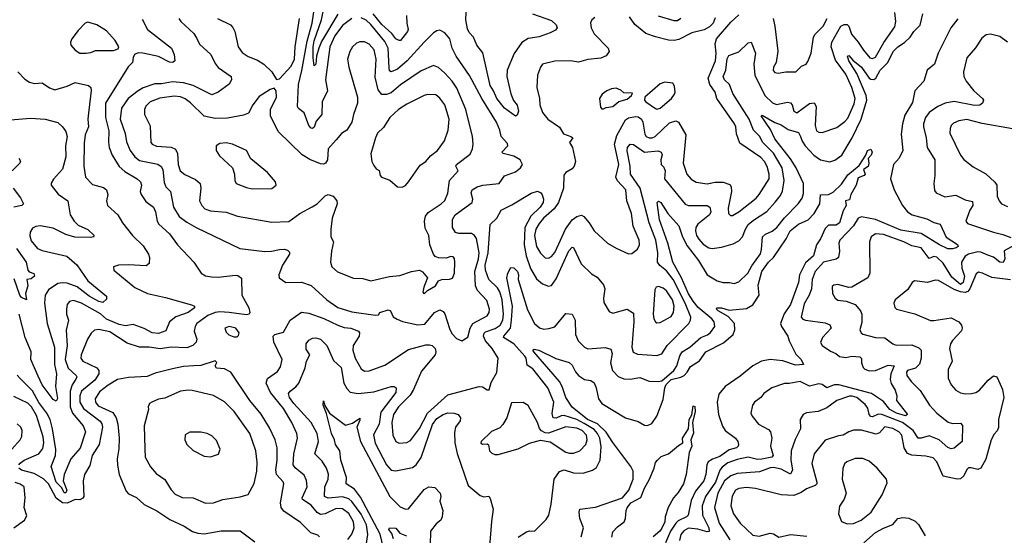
# Model space of a CAD drawing. Extents: x 1493970 to 1595317, y 729910 to 844791.
# Tile 86 of 256: x 1565783 to 1572044, y 771898 to 775177. Entities that reach past the tile are written whole.
import ezdxf

# ---------------------------------------------------------------- set-up
doc = ezdxf.new("R2010")
doc.units = 0

msp = doc.modelspace()

# ---------------------------------------------------------------- linework, layer by layer
at = {"layer": '0CON10XD'}
for points in [[(1567895, 775185.3), (1567835, 775139.6), (1567787.1, 775075), (1567754.4, 775005), (1567728.1, 774795), (1567739.5, 774725), (1567706.1, 774655), (1567704.5, 774575), (1567667.6, 774532.4), (1567655, 774494.3), (1567645, 774484.5), (1567635, 774487.5), (1567620.8, 774505), (1567591.1, 774585), (1567555, 774612.9), (1567550, 774625), (1567554.8, 774765), (1567577.1, 774852.9), (1567610.1, 775039.9), (1567642.4, 775155), (1567662.2, 775285)], [(1567805, 775213), (1567701.6, 775038.4), (1567685.4, 774995), (1567669.2, 774945), (1567665, 774893.8), (1567655, 774882.5), (1567648.2, 774935), (1567649, 775005), (1567655, 775043.1), (1567701.6, 775175), (1567721.5, 775268.5)], [(1567869.4, 771870.6), (1567895.3, 771905), (1567908.6, 771945), (1567905, 771984.3), (1567875, 772037.1), (1567835, 772067), (1567795, 772069.2), (1567725.4, 772034.6), (1567695, 772030), (1567675, 772042.7), (1567635, 772088.9), (1567581.2, 772125), (1567579.2, 772135), (1567609.7, 772205), (1567607.1, 772247.1), (1567591.2, 772281.2), (1567535, 772327.5), (1567522.5, 772345), (1567525.8, 772415), (1567548.8, 772515), (1567545.4, 772545), (1567514, 772615), (1567460.9, 772705), (1567377.7, 772805), (1567350, 772865), (1567357.8, 772895), (1567421.4, 772938.6), (1567441.5, 772968.5), (1567451.2, 773015), (1567398.5, 773125), (1567394.3, 773165), (1567405, 773175.5), (1567459.7, 773190.3), (1567503.4, 773266.6), (1567575, 773317.9), (1567621.1, 773311.1), (1567716.1, 773276.1), (1567805, 773233.4), (1567845, 773220.3), (1567888.8, 773215), (1567936.6, 773196.6), (1567944.2, 773185), (1567942.2, 773165), (1567903.2, 773105), (1567900.7, 773075), (1567916.2, 773025), (1567955, 772956), (1567975, 772941.4), (1568005, 772944.4), (1568105, 772978.9), (1568255, 773079.3), (1568365, 773108.2), (1568388.9, 773108.9), (1568405, 773104.5), (1568424.5, 773085), (1568429.1, 773065), (1568423.9, 773045), (1568337.7, 772942.3), (1568287.7, 772825), (1568265, 772788.6), (1568191.6, 772715), (1568159, 772665), (1568149.5, 772615), (1568156.4, 772535), (1568174.4, 772495), (1568195, 772482.7), (1568245, 772487.9), (1568268.5, 772501.5), (1568325, 772577.9), (1568375.3, 772675), (1568505, 772790.9), (1568705, 772844), (1568725, 772842.5), (1568755, 772823.8), (1568768, 772822), (1568780.5, 772869.5), (1568817.1, 772932.9), (1568824.3, 773024.3), (1568786.9, 773085), (1568745.6, 773135), (1568732.8, 773165), (1568736.8, 773183.2), (1568745, 773191.2), (1568806.1, 773213.9), (1568837.1, 773235), (1568854, 773265), (1568858.6, 773305), (1568851.4, 773395), (1568836.7, 773446.7), (1568822, 773472), (1568765.2, 773525.2), (1568744.3, 773584.3), (1568743.4, 773615), (1568761, 773695), (1568774.2, 773875), (1568816, 773914), (1568845, 773966.4), (1568911.2, 773998.8), (1569035, 774074), (1569075, 774085.6), (1569095.6, 774075.6), (1569105, 774063.3), (1569113.1, 774035), (1569110.5, 774015), (1569093.2, 773985), (1569031.9, 773928.1), (1568995.5, 773855), (1568989.7, 773745), (1569002.9, 773675), (1569030.2, 773595), (1569068, 773528), (1569106.4, 773496.4), (1569145, 773481.9), (1569165, 773485.7), (1569195, 773528.6), (1569275, 773707.8), (1569295, 773729.4), (1569305, 773727.1), (1569354, 773624), (1569419.7, 773559.7), (1569455, 773539.2), (1569495, 773491.2), (1569504.4, 773464.4), (1569495.7, 773405), (1569497.9, 773377.9), (1569530.3, 773320.3), (1569555, 773310.6), (1569645, 773336.5), (1569685, 773310), (1569687.8, 773255), (1569675.3, 773095.3), (1569683.3, 773063.3), (1569710.9, 773049.1), (1569835, 773041.2), (1569865, 773051.5), (1569899.1, 773105), (1570036.9, 773245), (1570048.4, 773265), (1570050.3, 773285), (1570014.5, 773375), (1569937.3, 773525), (1569895, 773579.7), (1569853.8, 773613.8), (1569838.3, 773635), (1569839.8, 773695), (1569826.9, 773775), (1569785.2, 773885), (1569727.6, 774105), (1569667.5, 774195), (1569665.6, 774245), (1569646.4, 774343.6), (1569647.1, 774365), (1569665, 774385.8), (1569685, 774382.5), (1569755, 774333.6), (1569842.5, 774342.5), (1569861.4, 774335), (1569867.2, 774317.2), (1569859.6, 774285), (1569861.9, 774255), (1569878.5, 774238.5), (1569886.7, 774216.7), (1569883.2, 774165), (1570013.9, 774003.9), (1570035, 773994.7), (1570155, 773996.2), (1570171.9, 773985), (1570176.5, 773955), (1570168.2, 773935), (1570094, 773876), (1570082, 773855), (1570079.3, 773835), (1570087, 773805), (1570101.2, 773781.2), (1570129.8, 773749.8), (1570165, 773726.5), (1570185, 773722.5), (1570245, 773730), (1570319.1, 773750.9), (1570355, 773770.5), (1570379.6, 773795), (1570397.6, 773845), (1570415, 773873.8), (1570448.1, 773901.9), (1570533.6, 773956.4), (1570586.7, 774016.7), (1570621.4, 774058.6), (1570633.2, 774086.8), (1570644.2, 774155), (1570631.7, 774235), (1570575, 774327.5), (1570508.8, 774395), (1570486.7, 774436.7), (1570449.7, 774475), (1570420.4, 774545), (1570317.3, 774707.3), (1570296, 774765), (1570264.7, 774795), (1570255.9, 774815), (1570272, 774855), (1570282.1, 774927.9), (1570291.7, 774948.3), (1570355, 774973.3), (1570415, 775029.4), (1570435, 775034), (1570460.9, 774965), (1570451.8, 774895), (1570457.2, 774825), (1570521.2, 774695), (1570569, 774649), (1570595, 774637.6), (1570665, 774651.5), (1570685, 774647.5), (1570694.7, 774634.7), (1570704.8, 774594.8), (1570725, 774583.8), (1570805, 774643.1), (1570835, 774647.5), (1570846.5, 774625), (1570840.5, 774505), (1570850.3, 774470.3), (1570865, 774461.5), (1570885, 774460.4), (1570978.4, 774491.6), (1571029.9, 774530.1), (1571048.4, 774551.6), (1571088.5, 774641.5), (1571094.8, 774675), (1571075, 774745.5), (1571035, 774831.2), (1570970.4, 774920.4), (1570943.2, 775005), (1570947.4, 775035), (1571003.8, 775135), (1571025, 775146.9), (1571045, 775146.7), (1571056, 775136), (1571072.3, 775085), (1571114.6, 775035), (1571147.5, 774982.5), (1571188.6, 774935), (1571205, 774929.6), (1571225, 774937.8), (1571278.2, 775031.8), (1571348.1, 775131.9), (1571354.8, 775165), (1571346.6, 775223.4)], [(1568242.8, 775202.8), (1568244.2, 775155), (1568253.3, 775115), (1568248.7, 775101.3), (1568205, 775045.4), (1568195, 775043.8), (1568175, 775054.6), (1568149.7, 775089.7), (1568085, 775147.1), (1568030.3, 775215)], [(1569044, 775215), (1569165, 775171.2), (1569193.5, 775145), (1569200, 775125), (1569188.8, 775111.2), (1569155, 775093.5), (1569085, 775068.9), (1569015, 775056.5), (1568975, 775031), (1568927.7, 774962.3), (1568881.6, 774855), (1568880.5, 774815), (1568906.7, 774705), (1568922.7, 774662.7), (1568945, 774633.3), (1568953.9, 774596.1), (1568945, 774570), (1568935, 774563.3), (1568865, 774613.8), (1568816.8, 774675), (1568796.4, 774725), (1568775, 774757.5), (1568727.2, 774967.2), (1568688.5, 775015), (1568667.7, 775065), (1568640.4, 775095), (1568629.6, 775119.6), (1568618.9, 775175), (1568622, 775225)], [(1568951.9, 771885), (1569005, 771919.1), (1569025, 771926.7), (1569056.7, 771925), (1569131.1, 771998.9), (1569147.1, 772025), (1569162.5, 772095), (1569182.3, 772255), (1569215, 772303.1), (1569245, 772313.8), (1569305, 772295.4), (1569365, 772293.6), (1569425, 772311.1), (1569450.4, 772329.6), (1569474.6, 772375.4), (1569479.2, 772460.8), (1569471.7, 772515), (1569457.5, 772545), (1569435, 772571.6), (1569371.7, 772608.3), (1569325, 772633.4), (1569245, 772659.1), (1569225, 772657.4), (1569193.7, 772643.7), (1569175, 772645.7), (1569167.6, 772672.4), (1569178.8, 772745), (1569141.4, 772835), (1569046.4, 772956.4), (1569009.9, 772979.9), (1569002.6, 773025), (1568995, 773038), (1568925, 773116.2), (1568859.5, 773155), (1568861.2, 773165), (1568903.2, 773215), (1568910.9, 773265), (1568917, 773355), (1568880.9, 773535), (1568886.9, 773565), (1568905, 773600), (1568925, 773598.6), (1568948.2, 773575), (1568954.5, 773555), (1568951.8, 773525), (1569012.7, 773332.7), (1569057.1, 773245), (1569087.1, 773217.1), (1569115, 773209.5), (1569148, 773212), (1569185, 773224.1), (1569255, 773309.2), (1569295, 773304), (1569315.3, 773265.3), (1569316, 773175), (1569333.5, 773135), (1569375, 773094.4), (1569395, 773083.5), (1569505, 773092.3), (1569541.8, 773081.8), (1569551.1, 773055), (1569539.7, 772995), (1569551.2, 772945), (1569587.3, 772907.3), (1569625, 772893.6), (1569665, 772891.5), (1569725, 772901.2), (1569785, 772877.9), (1569845, 772875.9), (1569865, 772881.1), (1569942.3, 772945), (1569961.9, 772975), (1569980.3, 773039.7), (1569994.4, 773065.6), (1570045, 773094.6), (1570113.3, 773156.7), (1570156.8, 773173.2), (1570175, 773186.5), (1570203.8, 773225), (1570199.1, 773255), (1570184.6, 773275), (1570097.2, 773347.2), (1570065, 773386.3), (1570035, 773433.4), (1569991.3, 773535), (1569935.6, 773635), (1569904.8, 773755), (1569851.9, 773905), (1569836.2, 774013.8), (1569845, 774021.8), (1569859.6, 774015), (1569904.7, 773944.7), (1569974.2, 773865), (1569996.9, 773795), (1570027.9, 773737.9), (1570098.6, 773645), (1570154.3, 773555), (1570216.8, 773516.8), (1570255, 773505.7), (1570295.5, 773505.5), (1570325, 773499.5), (1570355, 773509.5), (1570412.9, 773565), (1570437.6, 773612.4), (1570492.5, 773687.5), (1570500.6, 773715), (1570506.2, 773795), (1570525, 773813.2), (1570567.5, 773832.5), (1570597.5, 773855), (1570645, 773917.5), (1570733.2, 774005), (1570757.8, 774042.2), (1570767.6, 774072.4), (1570767.5, 774135), (1570720.7, 774235), (1570685, 774292.1), (1570585, 774420), (1570557.9, 774477.9), (1570496.7, 774565), (1570505, 774570), (1570583.8, 774523.8), (1570625, 774509.1), (1570669.3, 774479.3), (1570735, 774459.5), (1570747.2, 774435), (1570757.3, 774405), (1570776.4, 774375), (1570832.5, 774315), (1570875, 774286.2), (1570935, 774272.7), (1570965, 774283.5), (1571011.1, 774315), (1571076, 774425), (1571132.8, 774545), (1571168.9, 774665), (1571164.5, 774695), (1571107, 774835), (1571054.5, 774915), (1571047.1, 774945), (1571055, 774950), (1571079.6, 774919.6), (1571135, 774874.3), (1571185, 774805.8), (1571195, 774798.6), (1571215, 774796.7), (1571227.4, 774805), (1571253.9, 774856.1), (1571302.4, 774905), (1571336.6, 774975), (1571366.2, 775005), (1571408.5, 775031.5), (1571444.8, 775065.2), (1571467.9, 775102.1), (1571508.1, 775141.9), (1571524.9, 775215)], [(1569210.8, 773750.8), (1569254, 773845), (1569295, 773903.2), (1569325, 773925.9), (1569355, 773934.5), (1569370.6, 773925), (1569404, 773884), (1569434.7, 773834.7), (1569521.2, 773755), (1569575, 773723.5), (1569655, 773688), (1569675, 773690), (1569712.1, 773717.9), (1569724.3, 773745.7), (1569722.5, 773775), (1569683, 773863), (1569674, 773944), (1569642.8, 774025), (1569637.1, 774095), (1569585, 774151.8), (1569574.4, 774175), (1569592.5, 774255), (1569565.2, 774385), (1569579.2, 774440.8), (1569635, 774539.4), (1569655, 774551.9), (1569698.7, 774561.3), (1569715, 774560), (1569736.6, 774545), (1569745.5, 774525.5), (1569758.1, 774448.1), (1569766.4, 774435), (1569785, 774424.7), (1569805, 774425.2), (1569822.8, 774435), (1569915, 774521.6), (1569954.6, 774534.6), (1569971.8, 774525), (1570018.2, 774445), (1570001.8, 774265), (1570025.5, 774195), (1570052.9, 774162.9), (1570085, 774144.6), (1570155, 774133.2), (1570205, 774144), (1570255, 774144), (1570298.3, 774128.3), (1570306.7, 774115), (1570308.9, 774085), (1570287.3, 773977.3), (1570290, 773945), (1570302.2, 773932.2), (1570315, 773932.2), (1570355, 773953.9), (1570465, 774041.1), (1570485.2, 774064.8), (1570547.9, 774165), (1570549, 774195), (1570535, 774244.3), (1570518.9, 774275), (1570495, 774300), (1570362.6, 774392.6), (1570341.8, 774451.8), (1570336.8, 774495), (1570328.5, 774515), (1570216.4, 774676.4), (1570204.4, 774715), (1570171.1, 774765), (1570161.5, 774805), (1570207.4, 774915), (1570211.6, 774965), (1570206, 775024), (1570214.4, 775055.6), (1570305, 775161.4), (1570355, 775207.5)], [(1566561.1, 775181.1), (1566594.8, 775114.8), (1566748.6, 774995), (1566765.8, 774955), (1566768.8, 774915), (1566755.7, 774904.3), (1566735, 774905.8), (1566665, 774942.7), (1566565, 774963.5), (1566535, 774965.6), (1566513.3, 774955), (1566503.8, 774936.2), (1566500.6, 774905), (1566472.4, 774877.6), (1566328.3, 774645), (1566327.3, 774555), (1566348.9, 774471.1), (1566347.6, 774397.6), (1566352.3, 774365), (1566371.5, 774315), (1566414.2, 774244.2), (1566451, 774211), (1566528.6, 774165), (1566550.5, 774145), (1566556.4, 774125), (1566547.7, 774085), (1566554.2, 774064.2), (1566585, 774021.4), (1566633.9, 773983.9), (1566646.9, 773955), (1566657.2, 773895), (1566667, 773877), (1566735.8, 773815.8), (1566785, 773744.2), (1566890, 773635), (1566936.2, 773565), (1566965, 773548.1), (1567001.2, 773541.2), (1567045, 773538.8), (1567155, 773551.9), (1567169.7, 773549.7), (1567192.3, 773532.3), (1567194.5, 773425), (1567240, 773345), (1567245.7, 773314.3), (1567241.2, 773305), (1567225, 773300), (1567113.9, 773313.9), (1567055, 773319.4), (1567025, 773314.5), (1566980, 773295), (1566910, 773245), (1566897.7, 773225), (1566891.5, 773195), (1566908.2, 773145), (1566905.5, 773125), (1566882.9, 773105), (1566845, 773090.5), (1566745, 773094.1), (1566675, 773084.1), (1566605, 773093.3), (1566543.5, 773093.5), (1566465, 773118.9), (1566355, 773190.8), (1566285, 773207.3), (1566257.6, 773202.4), (1566237, 773183), (1566214.2, 773145.8), (1566173.8, 773045), (1566171.1, 773025), (1566184, 773005), (1566272.4, 772962.4), (1566285.4, 772945), (1566286.7, 772925), (1566260.5, 772885), (1566175.8, 772815), (1566164.8, 772785), (1566164.4, 772745), (1566188.1, 772705), (1566294.2, 772624.2), (1566305.9, 772605.9), (1566309.8, 772585), (1566288.4, 772475), (1566243.3, 772405), (1566228.2, 772341.8), (1566194.6, 772285), (1566185.4, 772245), (1566191.4, 772145), (1566185, 772134.3), (1566165, 772124.2), (1566135, 772124.4), (1566085, 772101.8), (1566055, 772104.7), (1566014.3, 772134.3), (1565966.1, 772225), (1565935, 772257.2), (1565875, 772290.5), (1565793, 772313), (1565776.7, 772325)], [(1566165, 774964.4), (1566205, 774964.5), (1566235, 774968.2), (1566265, 774980.9), (1566378.7, 774981.3), (1566408.3, 774991.7), (1566412, 775005), (1566390.5, 775045), (1566335, 775106.2), (1566272.5, 775145), (1566215, 775161.9), (1566198.8, 775155), (1566155, 775108), (1566113.8, 775055), (1566105.8, 775035), (1566108, 775015), (1566135, 774982.5), (1566165, 774964.4)], [(1566795.5, 775185), (1566806.5, 775165), (1566890, 775090), (1566908, 775058), (1566925, 775021.9), (1566998.5, 774955), (1567025, 774897.5), (1567045, 774871.9), (1567128, 774815), (1567130, 774795), (1567115, 774766.7), (1567044.2, 774715.8), (1567005, 774698.7), (1566885, 774758.8), (1566824.5, 774774.5), (1566755, 774781.1), (1566685, 774769), (1566641.5, 774768.5), (1566567.2, 774742.8), (1566535, 774724.1), (1566472.7, 774675), (1566430, 774615), (1566422.4, 774545), (1566453.3, 774453.3), (1566460.7, 774400.7), (1566485, 774344.5), (1566514.5, 774304.5), (1566545, 774281.6), (1566661.4, 774258.6), (1566683, 774243), (1566693.5, 774225), (1566700.8, 774140.8), (1566712.7, 774115), (1566742.1, 774085), (1566761.4, 773985), (1566796.7, 773925), (1566845, 773889.6), (1566905, 773856.2), (1567182.1, 773722.1), (1567341.9, 773701.9), (1567384, 773704), (1567435, 773715.5), (1567467.1, 773717.1), (1567485, 773710.8), (1567497.5, 773697.5), (1567498.9, 773685), (1567453.4, 773615), (1567429.5, 773555), (1567432.9, 773535), (1567475, 773505.7), (1567575, 773508.5), (1567635, 773486.9), (1567735, 773394.6), (1567805, 773346.2), (1567895, 773319.6), (1568045, 773298.8), (1568065, 773300), (1568072.5, 773315), (1568125, 773332.5), (1568140, 773325), (1568158.1, 773288.1), (1568182.7, 773272.7), (1568217.5, 773257.5), (1568315, 773235.8), (1568358.8, 773241.2), (1568420.8, 773315), (1568455, 773331.1), (1568475, 773321.9), (1568486.2, 773306.2), (1568515, 773212.5), (1568531.4, 773181.4), (1568559.4, 773149.4), (1568595, 773134.5)], [(1567040, 775185), (1567123.7, 775143.7), (1567138.3, 775128.3), (1567151.1, 775101.1), (1567171.2, 775005), (1567197.4, 774967.4), (1567235, 774942.7), (1567295, 774920.4), (1567335.6, 774895), (1567385.7, 774845), (1567415, 774797.5)], [(1567415, 774797.5), (1567435, 774800), (1567509.7, 774880.3), (1567529, 774925), (1567533.4, 775005), (1567561.8, 775185)], [(1568595, 773134.5), (1568632.4, 773157.6), (1568647.4, 773215), (1568665, 773243.8), (1568755, 773294.5), (1568768, 773315), (1568770.7, 773335), (1568752.1, 773392.1), (1568694.4, 773454.4), (1568680.8, 773485), (1568677.8, 773575), (1568700.2, 773655), (1568705.2, 773695), (1568687.2, 773785), (1568674.7, 773804.7), (1568655, 773816.1), (1568575, 773816.6), (1568554.1, 773824.1), (1568534.6, 773855), (1568534.7, 773905.3), (1568552.5, 773935), (1568658.9, 774015), (1568664.4, 774035), (1568652.9, 774075), (1568659.2, 774095), (1568691.2, 774115), (1568726.7, 774125), (1568831.2, 774135), (1568866.2, 774183.8), (1568935, 774208.9), (1568968, 774235), (1568979.4, 774255), (1568965.3, 774285.3), (1568925, 774308.6), (1568856.7, 774326.7), (1568847.5, 774335), (1568886.2, 774375), (1568885, 774389.2), (1568844.8, 774434.8), (1568836.7, 774475), (1568815, 774525.7), (1568720.7, 774675), (1568642.9, 774822.9), (1568557.3, 774945), (1568533.6, 774995), (1568516.9, 775055), (1568485, 775093.1), (1568455, 775110), (1568435, 775106.9), (1568415, 775094.4), (1568353.6, 775035), (1568246.9, 774915), (1568185, 774861.8), (1568145, 774844.4), (1568135, 774852), (1568131, 774871), (1568125.5, 774995), (1568105, 775038.9), (1568015, 775147), (1567985, 775173.7), (1567955, 775189.7)], [(1569439.1, 775190.9), (1569420, 775175), (1569412.7, 775157.3), (1569416.4, 775125), (1569436.2, 775086.2), (1569525.6, 774995), (1569530, 774975), (1569512, 774948), (1569478.3, 774931.7), (1569396, 774924), (1569335, 774907.5), (1569285, 774914.4), (1569185, 774912.7), (1569106.3, 774893.7), (1569094, 774876), (1569075.5, 774824.5), (1569070.8, 774745), (1569088.2, 774675), (1569090.4, 774635), (1569106.4, 774586.4), (1569140.9, 774545), (1569215, 774492.7), (1569241.3, 774451.3), (1569287.5, 774435), (1569299.4, 774425), (1569279.2, 774395), (1569297.1, 774365), (1569317.1, 774275), (1569308.6, 774245), (1569295, 774227.5), (1569255.4, 774204.6), (1569242.2, 774187.8), (1569239.6, 774105), (1569208.4, 774015), (1569181.9, 773975), (1569113.8, 773915), (1569085, 773880.6), (1569063.7, 773845), (1569056.7, 773805), (1569068.6, 773735), (1569095, 773691.8), (1569125, 773662.9), (1569145, 773659.6), (1569165, 773671.2), (1569185, 773696.2), (1569210.8, 773750.8)], [(1570205, 775189.4), (1570192.4, 775155), (1570168.7, 775131.3), (1570135, 775111.5), (1570056.7, 775093.3), (1569975, 775051.9), (1569945, 775044.7), (1569907.6, 775047.6), (1569825, 775067.1), (1569765, 775088.1), (1569695, 775147.1), (1569659.5, 775195)], [(1569987.1, 775185), (1569965, 775170), (1569945, 775168.9), (1569845, 775198.9)], [(1571748.4, 775181.6), (1571703, 775125), (1571623.5, 774965), (1571599.5, 774895), (1571553.1, 774855), (1571531.1, 774785), (1571473.9, 774725), (1571459.7, 774650.3), (1571410.6, 774569.4), (1571396.1, 774515), (1571388.9, 774448.9), (1571398, 774345), (1571375, 774296.7), (1571338.6, 774255), (1571320, 774165), (1571344.4, 774095), (1571396.4, 773995), (1571428.5, 773955), (1571457.1, 773935), (1571550.7, 773910.7), (1571595, 773886.7), (1571635, 773877.5), (1571673.3, 773793.3), (1571746.5, 773746.5), (1571750, 773735), (1571738.1, 773725), (1571715, 773718.6), (1571685, 773718.8), (1571631.8, 773745), (1571515, 773818), (1571385, 773839.4), (1571225, 773906.9), (1571135, 773922.9), (1571113.5, 773915), (1571084.2, 773865.8), (1570998.9, 773775), (1570991.5, 773755), (1570996.4, 773705), (1570988.8, 773665), (1570975, 773654.7), (1570895, 773634), (1570842, 773575), (1570822.5, 773525), (1570816.7, 773465), (1570803.8, 773425), (1570770.9, 773369.1), (1570751.4, 773285), (1570761.8, 773271.8), (1570780, 773265), (1570905, 773250), (1570935, 773236.9), (1570943.6, 773215), (1570887.3, 773155), (1570874.6, 773124.6), (1570885.8, 773105), (1570938.8, 773068.8), (1570972.5, 773055), (1570995, 773034.4), (1571035, 773027.8), (1571075, 773036.6), (1571125, 773032), (1571135, 773022.5), (1571136.4, 772993.6), (1571146.4, 772965), (1571155.8, 772955), (1571185, 772943.9), (1571225, 772946.6), (1571305, 772978.8), (1571343.3, 772975), (1571321.2, 772925), (1571318.7, 772888.7), (1571323.4, 772863.4), (1571349.8, 772819.8), (1571359.4, 772785), (1571357.5, 772755), (1571428.1, 772665), (1571415, 772656.5), (1571357.9, 772675), (1571315, 772697.2), (1571275, 772748.7), (1571199.4, 772799.4), (1570991.4, 772855), (1570961.4, 772855), (1570915, 772835.9), (1570885, 772857.2), (1570865, 772861), (1570805, 772845.3), (1570745, 772875.9), (1570675, 772862.9), (1570645, 772863.1), (1570565, 772836), (1570515, 772800.6), (1570495, 772774.3), (1570454.3, 772745), (1570443.1, 772725), (1570432.5, 772675), (1570440, 772655), (1570480, 772605), (1570545, 772570.9), (1570556.4, 772556.4), (1570565.5, 772515), (1570557.1, 772465), (1570573.6, 772405), (1570565, 772394.7), (1570501, 772381), (1570475, 772379.8), (1570415, 772393.8), (1570345, 772380), (1570285, 772358.3), (1570249.7, 772330.3), (1570235, 772311.5), (1570206.2, 772235), (1570142.7, 772145), (1570122.3, 772085), (1570124.4, 772025), (1570165.2, 771945), (1570167.4, 771922.6), (1570155, 771920), (1570095, 771936.2), (1570035, 771942.3), (1570005, 771927.1), (1569987.8, 771902.2), (1569977.5, 771865)], [(1570574.7, 775184.7), (1570585.5, 775135), (1570602.7, 774977.3), (1570592.5, 774905), (1570576.2, 774875), (1570574.4, 774854.4), (1570585, 774841.2), (1570605, 774836.2), (1570654.3, 774845.7), (1570717.5, 774845), (1570755, 774882), (1570783.3, 774895), (1570795, 774910), (1570816.2, 774963.8), (1570830.9, 775065), (1570841.1, 775085), (1570892.3, 775135), (1570917.1, 775185)], [(1572063.5, 775035), (1572015, 775069), (1571955.5, 775084.5), (1571928.7, 775081.3), (1571900.7, 775059.3), (1571861.4, 774998.6), (1571805.6, 774935), (1571783.3, 774845), (1571787.3, 774815), (1571800.9, 774785), (1571850.6, 774725), (1571905.8, 774675), (1571910.8, 774665), (1571906, 774645), (1571887.5, 774632.5), (1571855, 774630.4), (1571725, 774656), (1571668, 774645), (1571620, 774625), (1571565, 774587.3), (1571543.1, 774555), (1571530.4, 774515), (1571529.2, 774495), (1571547.7, 774425), (1571553.1, 774365), (1571601.9, 774285), (1571603, 774187), (1571595.8, 774134.2), (1571600.3, 774090.3), (1571610, 774075), (1571665, 774050.6), (1571735, 774060.3), (1571795, 774031.9), (1571840.6, 774020.6), (1571843.6, 773995), (1571823.8, 773965), (1571799.2, 773895), (1571809.8, 773879.8), (1571975, 773824.6), (1572035, 773811.2), (1572085, 773792.7)], [(1568355, 773433.8), (1568375.6, 773454.4), (1568425.7, 773484.3), (1568445, 773516.7), (1568466.4, 773523.6), (1568515, 773525.8), (1568535, 773533.8), (1568546.9, 773565), (1568550, 773635), (1568547.5, 773657.5), (1568539.4, 773669.4), (1568525, 773670.8), (1568495, 773660), (1568445, 773663.1), (1568425, 773670.8), (1568414.2, 773685), (1568390, 773745), (1568384, 773805), (1568360.5, 773850.5), (1568356.4, 773895), (1568363.4, 773926.6), (1568380.1, 773949.9), (1568463.1, 774005), (1568485, 774027.5), (1568506.1, 774073.9), (1568515, 774154.2), (1568570.8, 774215), (1568556, 774245), (1568559.4, 774255), (1568647.6, 774322.4), (1568661.1, 774355), (1568665.5, 774385), (1568661.8, 774435), (1568619.4, 774605), (1568561.4, 774741.4), (1568532.2, 774785), (1568485, 774836.9), (1568445, 774872.7), (1568415, 774884.6), (1568335, 774851.5), (1568205, 774763.2), (1568145, 774710.8), (1568115, 774701.3), (1568085, 774701.8), (1568061.1, 774731.1), (1568042.4, 774812.4), (1568050.2, 774925), (1568037.1, 774985), (1568005, 775020.6), (1567975, 775035.5), (1567945, 775036.9), (1567925, 775028.6), (1567899.2, 775005), (1567881.4, 774975), (1567867.5, 774925), (1567875.7, 774874.3), (1567930.5, 774685), (1567931.5, 774645), (1567904.3, 774575), (1567894.3, 774525), (1567862.5, 774475), (1567827.9, 774452.1), (1567795, 774411.9), (1567743.3, 774355), (1567738.9, 774285), (1567727.1, 774265), (1567715, 774258.5), (1567695, 774260), (1567627.3, 774287.3), (1567578.2, 774318.2), (1567426.7, 774466.7), (1567378.2, 774565), (1567377.1, 774605), (1567415.6, 774685), (1567413.8, 774723.8), (1567401.7, 774741.7), (1567375, 774733.8), (1567305, 774689.1), (1567264.5, 774635), (1567237.7, 774582.3), (1567205, 774569.4), (1567105, 774550), (1567025, 774547.7), (1566955, 774562.4), (1566867.7, 774647.7), (1566835, 774672.7), (1566805, 774685.3), (1566765, 774690.5), (1566673.2, 774676.8), (1566611.9, 774655), (1566585, 774627.5), (1566575.6, 774605), (1566577.1, 774575), (1566612.4, 774502.4), (1566615.6, 774395.6), (1566624.6, 774384.6), (1566651.6, 774371.6), (1566745, 774367.1), (1566773.2, 774353.2), (1566786.7, 774325), (1566789.7, 774255), (1566802.5, 774215), (1566832.3, 774192.3), (1566900.7, 774160.7), (1566930.5, 774135), (1566935.4, 774105), (1566926.9, 774025), (1566940, 773995), (1566960.8, 773975), (1566995, 773962.1), (1567095, 773952.5), (1567166.7, 773926.7), (1567385, 773888.5), (1567495, 773893.5), (1567565, 773944.4), (1567642.5, 773987.5), (1567674, 774006), (1567725, 774056.5), (1567745, 774065.5), (1567775.5, 774055.5), (1567799.2, 774025), (1567801.4, 774005), (1567769.2, 773915), (1567760.9, 773845), (1567760.8, 773795), (1567778.6, 773765), (1567764.5, 773704.5), (1567758.5, 773635), (1567767.1, 773605), (1567803.2, 773573.2), (1567905, 773533.5), (1567965, 773531.1), (1568015, 773516.7), (1568135, 773544.3), (1568199.1, 773550.9), (1568274.4, 773575.6), (1568325, 773584), (1568344.2, 773574.2), (1568376.7, 773535), (1568352.5, 773475), (1568346.7, 773445), (1568355, 773433.8)], [(1565771.2, 774845), (1565815, 774798), (1565845, 774779.2), (1565875, 774771.9), (1565926.3, 774776.3), (1565973, 774743), (1566005, 774730.6), (1566085, 774754.7), (1566135, 774777.5), (1566219.3, 774759.3), (1566234.2, 774745), (1566236.4, 774726.4), (1566222.3, 774602.3)], [(1569835, 774608.6), (1569855, 774614.4), (1569927.5, 774675), (1569946.4, 774703.6), (1569950.6, 774715), (1569947.1, 774755), (1569935, 774774), (1569885, 774780), (1569855, 774769.5), (1569758.2, 774685), (1569756.5, 774665), (1569765, 774654.6), (1569825, 774612.9), (1569835, 774608.6)], [(1568215, 774112.5), (1568235, 774122.9), (1568255.8, 774145), (1568328.8, 774251.2), (1568365.8, 774275), (1568395, 774310.6), (1568439.4, 774345), (1568483.7, 774406.3), (1568507.8, 774475), (1568513.8, 774545), (1568485.8, 774635.8), (1568455, 774678.9), (1568428.3, 774698.3), (1568375, 774700.9), (1568355, 774695.5), (1568245, 774640), (1568191.5, 774605), (1568135.7, 774555), (1568095, 774491.2), (1568058, 774455), (1568044.4, 774425), (1568014.5, 774324.5), (1568022.2, 774275), (1568035, 774248.8), (1568049.2, 774229.2), (1568067.5, 774217.5), (1568075.6, 774185.6), (1568084.2, 774175), (1568135.5, 774155.5), (1568185, 774113.8), (1568215, 774112.5)], [(1569495, 774610), (1569511.7, 774618.3), (1569555, 774624), (1569593, 774657), (1569645, 774671.4), (1569673.8, 774695), (1569679.3, 774709.3), (1569625, 774711.2), (1569605, 774728), (1569575, 774741.4), (1569545, 774738.1), (1569516.7, 774725), (1569485.8, 774704.2), (1569470, 774675), (1569475, 774620), (1569485, 774610), (1569495, 774610)], [(1566222.3, 774602.3), (1566215.4, 774545), (1566220.8, 774495), (1566199.1, 774445), (1566192.1, 774392.1), (1566190, 774245), (1566200.6, 774175), (1566245, 774129.1), (1566315, 774109.5), (1566334.3, 774095), (1566343.5, 774065), (1566335.5, 774024.5), (1566341.1, 773995), (1566406.5, 773935), (1566436.5, 773885), (1566500.5, 773805), (1566568.7, 773738.7), (1566602.5, 773685), (1566608.2, 773665), (1566605, 773626.7), (1566587.8, 773612.2), (1566475, 773618.8), (1566410, 773615), (1566380, 773605), (1566382, 773585), (1566515, 773474.7), (1566595, 773436.2), (1566710.8, 773410.8), (1566874.4, 773364.4), (1566893.3, 773355), (1566894, 773345), (1566853.3, 773315), (1566775, 773286.6), (1566735.4, 773255), (1566712.4, 773197.6), (1566665, 773181.9), (1566625, 773185.8), (1566575, 773212.9), (1566505, 773238.5), (1566455, 773230.8), (1566415, 773238.2), (1566335, 773271.8), (1566296.1, 773306.1), (1566175, 773374.7), (1566125, 773392.1), (1566098.6, 773385), (1566084.6, 773365), (1566080.8, 773335), (1566081.2, 773305), (1566093.6, 773265), (1566078.1, 773201.9), (1566084.7, 773105), (1566071.6, 773015), (1566090.8, 772960.8), (1566140.8, 772915), (1566145.4, 772905), (1566139.6, 772890.4), (1566116.2, 772855), (1566103.3, 772815), (1566103.9, 772715), (1566117.3, 772675), (1566185.4, 772595), (1566201.3, 772555), (1566167.4, 772452.6), (1566106.9, 772385), (1566064.9, 772285.1), (1566059.4, 772245), (1566082, 772185), (1566075, 772168.3), (1566065, 772168.1), (1566049.6, 772199.6), (1566014.5, 772235), (1565982.9, 772335), (1566010, 772405), (1566013.3, 772443.3), (1565991.9, 772575), (1565976.2, 772635), (1565954.7, 772674.7), (1565905, 772741.7), (1565865, 772815.8), (1565786.2, 772895), (1565765.9, 772915.9)], [(1565725, 774540.8), (1565850.7, 774550.7), (1565944.5, 774544.5), (1566025, 774524), (1566055.4, 774495.4), (1566075.3, 774465.3), (1566083.8, 774435), (1566073.3, 774375), (1566076, 774305), (1566054.2, 774225.8), (1565997.8, 774162.2), (1565982.4, 774137.6), (1565982.9, 774125), (1566028.1, 774068.1), (1566089.1, 774025), (1566104.5, 773935.5), (1566127.9, 773895), (1566155, 773869.1), (1566215, 773842.9), (1566255.8, 773804.2), (1566250, 773795), (1566235, 773791.1), (1566133.1, 773793.1), (1566075, 773811.4), (1565995, 773851.8), (1565913.8, 773866.2), (1565885, 773862.2), (1565865, 773852), (1565849.4, 773825), (1565847.8, 773802.2), (1565855, 773771.4), (1565895, 773722.5), (1565925, 773709.2), (1566082, 773672), (1566145, 773618.6), (1566216.3, 773516.3), (1566335, 773418.8), (1566335, 773398.8), (1566312.3, 773377.7), (1566285, 773383.7), (1566225, 773418), (1566148.7, 773478.7), (1566085, 773501.9), (1566055, 773504.4), (1566025, 773498.6), (1565965, 773458.5), (1565945, 773424), (1565940, 773375), (1565957.8, 773245), (1566003.6, 773095), (1566004.8, 772984.8), (1566017.2, 772925), (1566010.8, 772845), (1566022.2, 772767.8), (1566015, 772751.2), (1565995, 772760.8), (1565925, 772854.4), (1565900.3, 772909.7), (1565853.1, 773015), (1565856.4, 773065), (1565816.5, 773156.5), (1565779.7, 773305)], [(1572095, 774481.8), (1571903.6, 774516.4), (1571805, 774542.4), (1571755, 774534), (1571721.1, 774518.9), (1571706.5, 774505), (1571698.8, 774485), (1571698.2, 774455), (1571764.6, 774315), (1571786.9, 774286.9), (1571845, 774241.5), (1571926.9, 774196.9), (1571983.9, 774143.9), (1571995.4, 774125), (1571998.5, 774055), (1572010, 774025), (1572025.4, 774005.4), (1572065, 773988.2)], [(1567261.4, 774101.4), (1567385, 774103.1), (1567413.8, 774125), (1567410, 774145), (1567358.8, 774205), (1567252.5, 774292.5), (1567224.3, 774344.3), (1567135, 774385.8), (1567095, 774394.2), (1567055, 774388.8), (1567032.5, 774375), (1567031.2, 774345), (1567052.1, 774312.1), (1567135.6, 774235.6), (1567149.2, 774195), (1567150, 774155), (1567160, 774135), (1567225, 774108.9), (1567261.4, 774101.4)], [(1569352.5, 771887.5), (1569367.8, 771945), (1569344.4, 772005), (1569339.5, 772045), (1569344.4, 772065), (1569445, 772077.5), (1569615, 772136.2), (1569655.5, 772184.5), (1569684.5, 772255), (1569682.9, 772305), (1569669.6, 772335), (1569555, 772487.3), (1569512.8, 772552.8), (1569456, 772606), (1569392.9, 772635), (1569295, 772713.4), (1569255.2, 772775), (1569232.3, 772845), (1569215.9, 772875.9), (1569052.7, 773065), (1569045.7, 773075), (1569055, 773082.2), (1569084, 773075), (1569191.3, 773021.3), (1569275.9, 772995.9), (1569295, 772978.9), (1569316.5, 772936.5), (1569335.5, 772915), (1569375, 772888.5), (1569415, 772881.9), (1569435, 772867.5), (1569448.5, 772835), (1569462.7, 772765), (1569484.6, 772735), (1569635, 772644.5), (1569715, 772620.8), (1569755, 772598.6), (1569775, 772595.7), (1569801.7, 772608.3), (1569835, 772655.8), (1569875, 772761.2), (1569885.5, 772835.5), (1569893.6, 772856.4), (1569925, 772889.2), (1569986.3, 772903.7), (1570007.9, 772915), (1570027.4, 772935), (1570048.3, 772971.7), (1570105, 773007.9), (1570145, 773064.7), (1570258.3, 773121.7), (1570319.2, 773175), (1570331.2, 773205), (1570328.4, 773245), (1570288.7, 773288.7), (1570224.6, 773325), (1570214.3, 773335), (1570215.9, 773344.1), (1570245, 773344.5), (1570295, 773329.2), (1570405, 773340.9), (1570445, 773362.9), (1570485.2, 773424.8), (1570478.2, 773488.2), (1570502.2, 773575), (1570543.5, 773635), (1570575.5, 773664.5), (1570655.9, 773784.1), (1570682.8, 773835), (1570735, 773876.9), (1570796.3, 773903.7), (1570835.3, 773944.7), (1570870.4, 774005), (1570875, 774062.5), (1570925, 774065.8), (1570955, 774080.8), (1571008.2, 774131.8), (1571049.2, 774190.8), (1571120.5, 774249.5), (1571163.3, 774315), (1571174.4, 774345.6), (1571195, 774353.8), (1571204.2, 774335), (1571197.5, 774315), (1571178.8, 774295), (1571182.5, 774265), (1571177.5, 774242.5), (1571147.5, 774225), (1571160, 774195), (1571152.5, 774185), (1571115, 774171.2), (1571102, 774125), (1571068, 774065), (1571058.8, 774031.2), (1571034.3, 774025), (1571038, 773995), (1571018.3, 773961.7), (1570995, 773885.6), (1570975, 773869.4), (1570925, 773869.6), (1570905, 773850), (1570875, 773782.2), (1570850.4, 773745), (1570830.3, 773675), (1570780.4, 773629.6), (1570756, 773585), (1570741.6, 773555), (1570734.4, 773505), (1570685, 773366), (1570643.3, 773306.7), (1570621.2, 773245), (1570626.6, 773226.6), (1570668.1, 773165), (1570676.5, 773135), (1570718.7, 773048.7), (1570751.8, 773015), (1570766.1, 772983.9), (1570715, 772980), (1570636.4, 773006.4), (1570555, 773015.7), (1570499.2, 773005), (1570443.7, 772976.3), (1570365, 772910.4), (1570268.9, 772845), (1570228.5, 772795), (1570217.5, 772745), (1570225.6, 772665), (1570252.2, 772592.2), (1570267.8, 772565), (1570334.4, 772515), (1570349.4, 772495), (1570354.3, 772475.7), (1570351.9, 772465), (1570340, 772455), (1570295, 772440.6), (1570235, 772398), (1570187.4, 772382.6), (1570161.5, 772365), (1570151.8, 772345), (1570145.2, 772284.8), (1570132.5, 772245), (1570080.6, 772179.4), (1570051.5, 772118.5), (1570033.9, 772026.1), (1570022.9, 772015), (1569970.3, 771989.7), (1569955.1, 771974.9), (1569921.9, 771925), (1569889.5, 771850.5)], [(1565777.2, 774297.2), (1565786.9, 774276.9), (1565783.1, 774265), (1565735.5, 774215)], [(1565740.6, 774105), (1565788.1, 774045), (1565806, 774005), (1565796.7, 773995), (1565745, 773984.6)], [(1572107.7, 773742.3), (1572042.8, 773707.2), (1572046.7, 773655), (1572037.1, 773632.9), (1572015, 773635.3), (1571975, 773667.5), (1571939.1, 773679.1), (1571895, 773698.8), (1571875, 773700.4), (1571816.2, 773686.2), (1571795, 773673.3), (1571770.5, 773635), (1571772.6, 773597.4), (1571789.6, 773545), (1571781.1, 773505), (1571765, 773493.5), (1571709.3, 773539.3), (1571655, 773628.9), (1571615, 773667.5), (1571595, 773671.8), (1571565, 773659.2), (1571515, 773725.4), (1571455, 773739.4), (1571405, 773764.1), (1571275, 773810.3), (1571225, 773814.6), (1571196.5, 773795), (1571186.2, 773765), (1571187.8, 773565), (1571176, 773535), (1571075, 773475.8), (1571055, 773474.2), (1570985, 773493.1), (1570960.6, 773489.4), (1570949.5, 773480.5), (1570951.8, 773435), (1570967.8, 773405), (1570985, 773392.7), (1571037.5, 773387.5), (1571096.1, 773366.1), (1571130.3, 773325), (1571136.9, 773305), (1571138.5, 773251.5), (1571125.7, 773205), (1571134.3, 773185), (1571145, 773177.8), (1571225, 773156.2), (1571285, 773152.7), (1571335, 773114.4), (1571356.2, 773106.2), (1571455, 773108.5), (1571499.4, 773089.4), (1571515.8, 773075.8), (1571516, 773024), (1571504.7, 772985.3), (1571479.9, 772960.1), (1571429.1, 772945), (1571421.1, 772935), (1571424, 772915), (1571451.5, 772875), (1571509.3, 772819.3), (1571567.7, 772725), (1571613.8, 772675), (1571686.3, 772616.3), (1571715, 772608.7), (1571765, 772610.5), (1571776.9, 772596.9), (1571775.3, 772494.7), (1571725, 772451.2), (1571705, 772447.7), (1571685, 772456.9), (1571628.8, 772505), (1571565, 772530), (1571515, 772515.9), (1571495, 772516.4), (1571464.8, 772565), (1571397.4, 772615), (1571265, 772666.6), (1571241.1, 772668.9), (1571205, 772651.2), (1571195, 772652.7), (1571185, 772666.9), (1571175, 772706.9), (1571159.7, 772729.7), (1571105, 772773.4), (1571077, 772783), (1571058.3, 772781.7), (1570979.2, 772755), (1570915, 772709.1), (1570860.8, 772685), (1570785, 772676.7), (1570764.4, 772665), (1570745.7, 772635), (1570748.1, 772575), (1570713.1, 772506.9), (1570688.2, 772435), (1570687.3, 772375), (1570695.8, 772314.2), (1570685, 772286.5), (1570625, 772319.3), (1570575, 772329), (1570555, 772327), (1570487.9, 772302.1), (1570345, 772291.6), (1570304.3, 772275.7), (1570265, 772244.8), (1570222.1, 772165), (1570201.1, 772075), (1570230.8, 771975), (1570299.3, 771869.3)], [(1565762.2, 773722.2), (1565822.9, 773635), (1565834.5, 773584.5), (1565843.8, 773573.8), (1565871.9, 773561.9), (1565877.3, 773545), (1565855, 773529.1), (1565827.5, 773525), (1565833.8, 773485), (1565818.9, 773435), (1565825.5, 773394.5), (1565795, 773409.1), (1565783.8, 773425), (1565748.4, 773528.4)], [(1572082.2, 773522.2), (1571965, 773536.9), (1571905, 773565.8), (1571879.1, 773570.9), (1571865, 773561.1), (1571824.5, 773465.5), (1571811.8, 773448.2), (1571795, 773442.5), (1571765, 773445.9), (1571725, 773460.4), (1571625, 773518.5), (1571605, 773519.5), (1571555, 773505.5), (1571473.6, 773516.4), (1571457.5, 773505), (1571429.7, 773460.3), (1571349.4, 773395), (1571341.1, 773375), (1571346.6, 773346.6), (1571357.5, 773335), (1571475, 773306), (1571575, 773264.3), (1571595, 773262.9), (1571705, 773281.4), (1571753.8, 773255), (1571772, 773235), (1571776.2, 773215), (1571772, 773198), (1571715, 773137.5), (1571701.1, 773115), (1571695.7, 773085.7), (1571711.4, 773005), (1571687.8, 772952.2), (1571687.4, 772897.4), (1571705.4, 772855.4), (1571735, 772820), (1571765, 772803.1), (1571795, 772797.8), (1571835, 772798.6), (1571863, 772807), (1571885, 772820), (1571942, 772885), (1571975, 772911.2), (1571996.2, 772905), (1572018.3, 772858.3), (1572032.5, 772825), (1572040, 772775), (1572006.2, 772635), (1572006.4, 772583.6), (1571998.3, 772561.7), (1571979.3, 772540.7), (1571960, 772505), (1571927, 772383), (1571894.6, 772325.4), (1571875, 772315.6), (1571832.7, 772327.3), (1571815, 772325.8), (1571804.7, 772315.3), (1571787.3, 772275), (1571765, 772257.7), (1571745, 772255.4), (1571655, 772274), (1571615, 772364.3), (1571590.5, 772390.5), (1571545, 772401.5), (1571455, 772406.6), (1571428, 772418), (1571405.9, 772455), (1571391.1, 772535), (1571372.7, 772555), (1571335, 772577), (1571285, 772586.6), (1571250.9, 772549.1), (1571228.5, 772541.5), (1571135, 772566.7), (1571085.6, 772565.6), (1571055, 772556.5), (1571018, 772535), (1570990.2, 772529.8), (1570905, 772503.6), (1570834, 772416), (1570820, 772355), (1570850.9, 772235), (1570851.1, 772225), (1570840.8, 772215), (1570785, 772193.8), (1570751, 772169), (1570705, 772150.4), (1570625, 772154.5), (1570461.2, 772195), (1570405, 772201.4), (1570355.3, 772194.7), (1570335, 772185.4), (1570312.3, 772147.7), (1570305.4, 772085), (1570321.5, 772035), (1570365, 771975.5), (1570445, 771898.9), (1570485, 771893.1), (1570555, 771911.8), (1570575, 771907.3), (1570610, 771885), (1570685, 771903.6), (1570787.6, 771892.4)], [(1569835, 773249.2), (1569855, 773251.9), (1569925, 773289.1), (1569940, 773315), (1569945.3, 773355), (1569934, 773395), (1569895, 773453.5), (1569875, 773469.6), (1569845, 773480), (1569830, 773475), (1569821.4, 773458.6), (1569810, 773305), (1569814.6, 773274.6), (1569825, 773256), (1569835, 773249.2)], [(1567165, 773159.2), (1567175, 773168.8), (1567178.5, 773185), (1567157.8, 773215), (1567115, 773226.2), (1567086.2, 773215), (1567095, 773190), (1567113.1, 773173.1), (1567145, 773159.4), (1567165, 773159.2)], [(1567985, 771833.3), (1567997.3, 771902.7), (1567987.5, 771965), (1567955, 772032.7), (1567895, 772112.9), (1567875, 772130.4), (1567835, 772143.3), (1567745, 772133.8), (1567721.5, 772145), (1567723.1, 772205), (1567743.1, 772255), (1567746.7, 772286.7), (1567733.8, 772325), (1567705, 772370), (1567660, 772415), (1567683.6, 772495), (1567674.8, 772545), (1567635.8, 772615), (1567525, 772735.9), (1567498.7, 772775), (1567491.2, 772798.8), (1567501.9, 772815), (1567538.9, 772841.1), (1567557.7, 772865), (1567597.8, 772962.2), (1567606.2, 773005), (1567627.5, 773045), (1567605, 773082.5), (1567603.6, 773115), (1567621.9, 773138.1), (1567645, 773151.2), (1567665, 773153.6), (1567695.3, 773145.3), (1567735, 773104), (1567778.8, 773008.8), (1567825.9, 772965.9), (1567844.3, 772865), (1567861.8, 772831.8), (1567885, 772807.2), (1567935, 772798.6), (1568035, 772810.8), (1568144.4, 772844.4), (1568164.3, 772844.3), (1568175.6, 772835.6), (1568174.3, 772805), (1568079.1, 772680.9), (1568067.7, 772605), (1568032.3, 772537.7), (1568042.8, 772482.8), (1568115.3, 772345), (1568145, 772311.3), (1568175, 772307.4), (1568281.1, 772328.9), (1568302.7, 772345), (1568335, 772393.1), (1568408.2, 772601.8), (1568435, 772640), (1568475, 772666.9), (1568505, 772677.5), (1568545, 772675.5), (1568570, 772665), (1568585.6, 772645), (1568584.4, 772625), (1568553.9, 772585), (1568547.9, 772552.1), (1568550, 772485), (1568565, 772418), (1568633.9, 772213.9), (1568710.7, 772150.7), (1568735, 772143.3), (1568765, 772145.8), (1568775, 772131.2), (1568793.2, 772065), (1568783.8, 771985), (1568768.3, 771801.7)], [(1567688, 771888), (1567677.7, 771897.7), (1567634.4, 771914.4), (1567568.3, 771978.3), (1567462.2, 772052.2), (1567445.3, 772075), (1567441.2, 772105), (1567462.1, 772225), (1567457.5, 772237.5), (1567414.7, 772285), (1567411.2, 772315), (1567419.7, 772375), (1567419.2, 772455), (1567408.1, 772505), (1567370.9, 772580.9), (1567317.1, 772667.1), (1567246.4, 772755), (1567125.4, 772935.4), (1567085, 772957.5), (1567035, 772960), (1567026, 772975), (1567036.2, 772996.2), (1567026.4, 773006.4), (1566935, 772978.4), (1566890, 772975), (1566825, 772971.1), (1566754.2, 772955.8), (1566645, 772929.1), (1566593.1, 772906.9), (1566475, 772901.5), (1566405, 772888.5), (1566345, 772853.2), (1566290, 772810), (1566263.3, 772765), (1566265.3, 772745), (1566281.6, 772721.6), (1566375, 772678.6), (1566395.7, 772645), (1566405.8, 772605), (1566414.7, 772515), (1566413.1, 772446.9), (1566401.8, 772385), (1566403.5, 772343.5), (1566415.5, 772285), (1566459.5, 772179.5), (1566475, 772162.5), (1566525, 772138.9), (1566575, 772093.5), (1566655, 772054.4), (1566737.3, 771997.3), (1566828, 771955), (1566882.3, 771922.3), (1566915, 771911.6), (1566955, 771907.1), (1567064.5, 771925.5), (1567185, 771925.5), (1567277.2, 771857.2)], [(1565776.4, 772345), (1565785, 772357.3), (1565810, 772375), (1565905, 772416), (1565929.3, 772450.7), (1565935.2, 772484.8), (1565932.5, 772525), (1565889.1, 772659.1), (1565857.3, 772715), (1565835, 772738.4), (1565745, 772780.8)], [(1566965, 772101.9), (1567015, 772103.6), (1567075, 772124.6), (1567185, 772141.9), (1567235, 772158), (1567273, 772227), (1567289.6, 772305), (1567293.6, 772363.6), (1567284.5, 772435), (1567245.4, 772545), (1567145.5, 772685), (1567085, 772745.6), (1567015, 772787.9), (1566879.3, 772819.3), (1566855, 772820), (1566805, 772813.9), (1566705, 772769.2), (1566665, 772763.3), (1566622.5, 772745), (1566607.5, 772735), (1566600, 772715), (1566601.7, 772698.3), (1566573.2, 772595), (1566577.8, 772447.8), (1566581.2, 772395), (1566613.3, 772333.3), (1566650.5, 772290.5), (1566705, 772253.5), (1566746.4, 772186.4), (1566770.2, 772160.2), (1566815, 772138.2), (1566886.7, 772135), (1566965, 772101.9)], [(1568096, 771815), (1568075.7, 771905), (1567950.7, 772140.7), (1567910.6, 772190.6), (1567858.8, 772225), (1567861.6, 772265), (1567825.4, 772375), (1567817.9, 772435), (1567791.6, 772475), (1567785.3, 772505), (1567764.7, 772545), (1567732.5, 772672.5), (1567712.7, 772725), (1567715, 772752.5), (1567723.3, 772723.3), (1567752, 772675), (1567855, 772597.5), (1567898.7, 772611.3), (1567945, 772642.5), (1567945, 772630), (1567925.4, 772585), (1567949.3, 772495), (1568136.2, 772145), (1568201.7, 772078.3), (1568235, 772063.1), (1568255, 772066.9), (1568355, 772188.5), (1568385, 772205.5), (1568422, 772202), (1568456.7, 772166.7), (1568460.6, 772145), (1568453.3, 772115), (1568472.9, 772055), (1568470, 772015), (1568461.2, 771995), (1568430.2, 771969.8), (1568394.6, 771925), (1568391.8, 771835)], [(1568805, 772411.2), (1568825, 772412.7), (1568951.7, 772448.3), (1569025, 772483.3), (1569095, 772502), (1569155, 772492.7), (1569255, 772426.8), (1569279.5, 772419.5), (1569305, 772420.3), (1569345, 772434.7), (1569382.8, 772475), (1569391.1, 772505), (1569386.1, 772535), (1569358.6, 772565), (1569325, 772580), (1569255, 772588.3), (1569145, 772546.9), (1569125, 772549.4), (1569101.5, 772561.5), (1569087, 772577), (1569074.4, 772615), (1569015, 772723.3), (1568985, 772743.3), (1568910, 772740), (1568880.8, 772645), (1568855, 772603.3), (1568835, 772581.2), (1568782.5, 772557.5), (1568717.5, 772495), (1568714, 772484), (1568725, 772477.5), (1568755, 772480), (1568763, 772473), (1568770.6, 772435), (1568785, 772420), (1568805, 772411.2)], [(1569547.3, 771885), (1569555, 771918.8), (1569585, 771952.5), (1569626.9, 771983.1), (1569635.9, 772004.1), (1569638.6, 772055), (1569645, 772071.4), (1569669.7, 772105), (1569732, 772138), (1569755, 772197.1), (1569787.1, 772255), (1569817.1, 772325), (1569825, 772360), (1569837.5, 772375), (1569861.7, 772398.3), (1569907.5, 772415), (1569971.1, 772468.9), (1569999.2, 772485), (1569997.1, 772515), (1570034.5, 772575), (1570040, 772635), (1570057, 772663), (1570065, 772721.2), (1570075, 772716.7), (1570077.8, 772685), (1570061.9, 772615), (1570068.3, 772548.3), (1570050.9, 772505), (1570056.5, 772465), (1570040.4, 772425), (1570021.5, 772285), (1570003.8, 772225), (1569969.6, 772170.4), (1569939.1, 772135), (1569905.8, 772075), (1569886.8, 772015), (1569884.3, 771984.3), (1569865, 771942.5), (1569853.5, 771925), (1569811.1, 771888.9)], [(1565731.8, 772445), (1565785.6, 772505), (1565796.8, 772526.8), (1565799.1, 772565), (1565790.6, 772585), (1565766.2, 772606.2)], [(1566995, 772396.7), (1567015, 772403.3), (1567046.4, 772413.6), (1567058, 772445), (1567035, 772500), (1567005, 772530), (1566975, 772545.8), (1566935, 772553.8), (1566865, 772553.8), (1566835, 772537.5), (1566832, 772505), (1566846.2, 772475), (1566885, 772438), (1566955, 772402), (1566995, 772396.7)], [(1571045, 771971.4), (1571085, 771971.8), (1571132.5, 771995), (1571196.4, 772045), (1571267.1, 772155), (1571299.5, 772230.5), (1571293.8, 772255), (1571234.2, 772325), (1571185, 772368.9), (1571145, 772386.4), (1571095, 772385.6), (1571043.3, 772365), (1571027.9, 772352.1), (1571017.6, 772322.4), (1571011.9, 772255), (1571037.1, 772165), (1571025, 772126.7), (1570995.9, 772084.1), (1570990, 772035), (1571008.8, 771985), (1571045, 771971.4)], [(1565745, 771944.5), (1565814, 771995), (1565827.6, 772022.4), (1565810.5, 772075), (1565817.6, 772135), (1565811.2, 772205), (1565785, 772223.1), (1565754.3, 772234.3)], [(1571149.6, 771850.4), (1571225, 771915.4), (1571275, 771943.6), (1571334.6, 771965.4), (1571366.4, 772003.6), (1571398.3, 772011.7), (1571435.9, 772005.9), (1571477.3, 771987.3), (1571497.2, 771967.2), (1571541.3, 771895)], [(1568159.2, 771875), (1568149.6, 771909.6), (1568130, 771935), (1568134.2, 771945.8), (1568175, 771942.7), (1568200.9, 771910.9), (1568241.4, 771895)]]:
    msp.add_lwpolyline(points, dxfattribs=at)

doc.saveas('drawing.dxf')
